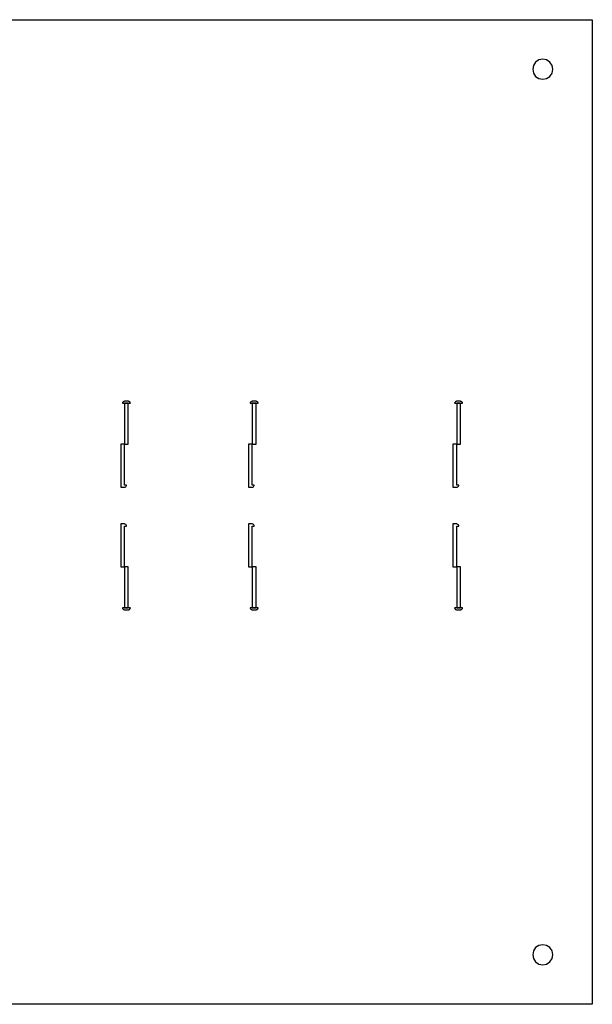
# Model space of a CAD drawing. Header units: metres. Extents: x -111 to 468, y -124 to 121.
# Tile 2 of 3: x 31 to 173, y -124 to 121. Entities that reach past the tile are written whole.
import ezdxf

# ---------------------------------------------------------------- set-up
doc = ezdxf.new("R2010")
doc.units = ezdxf.units.M

msp = doc.modelspace()

# ---------------------------------------------------------------- linework, layer by layer
for points in [[(173.41, -123.91), (-111.21, -123.91), (-111.21, 120.71), (173.41, 120.71), (173.41, -123.91)], [(163.6, 108.4), (163.41, 109.36), (162.87, 110.17), (162.06, 110.71), (161.1, 110.9), (160.14, 110.71), (159.33, 110.17), (158.79, 109.36), (158.6, 108.4), (158.79, 107.44), (159.33, 106.63), (160.14, 106.09), (161.1, 105.9), (162.06, 106.09), (162.87, 106.63), (163.41, 107.44), (163.6, 108.4)], [(56.65, 25.4), (58.6, 25.4), (58.6, 25.43), (58.6, 25.43), (58.59, 25.48), (58.59, 25.48), (58.56, 25.58), (58.56, 25.58), (58.52, 25.67), (58.51, 25.67), (58.45, 25.75), (58.45, 25.75), (58.37, 25.81), (58.37, 25.81), (58.28, 25.86), (58.28, 25.86), (58.19, 25.89), (58.18, 25.89), (58.13, 25.9), (58.13, 25.9), (58.08, 25.9), (57.17, 25.9), (57.12, 25.9), (57.12, 25.9), (57.07, 25.89), (57.07, 25.89), (56.97, 25.86), (56.97, 25.86), (56.88, 25.81), (56.88, 25.81), (56.8, 25.75), (56.8, 25.75), (56.74, 25.67), (56.74, 25.67), (56.69, 25.58), (56.69, 25.58), (56.66, 25.48), (56.66, 25.48), (56.65, 25.43), (56.65, 25.43), (56.65, 25.4)], [(57.17, 15.24), (57.17, 15.24), (58.08, 15.24), (58.09, 15.24), (58.1, 15.25), (58.1, 15.25), (58.1, 15.26), (58.1, 25.38), (58.1, 25.39), (58.1, 25.39), (58.09, 25.4), (58.08, 25.4), (57.17, 25.4), (57.16, 25.4), (57.16, 25.39), (57.15, 25.39), (57.15, 25.38), (57.15, 15.26), (57.15, 15.25), (57.16, 15.25), (57.16, 15.24), (57.17, 15.24), (57.17, 15.24)], [(88.4, 25.4), (90.35, 25.4), (90.35, 25.43), (90.35, 25.43), (90.34, 25.48), (90.34, 25.48), (90.31, 25.58), (90.31, 25.58), (90.27, 25.67), (90.26, 25.67), (90.2, 25.75), (90.2, 25.75), (90.12, 25.81), (90.12, 25.81), (90.03, 25.86), (90.03, 25.86), (89.94, 25.89), (89.93, 25.89), (89.88, 25.9), (89.88, 25.9), (89.83, 25.9), (88.92, 25.9), (88.87, 25.9), (88.87, 25.9), (88.82, 25.89), (88.82, 25.89), (88.72, 25.86), (88.72, 25.86), (88.63, 25.81), (88.63, 25.81), (88.55, 25.75), (88.55, 25.75), (88.49, 25.67), (88.49, 25.67), (88.44, 25.58), (88.44, 25.58), (88.41, 25.48), (88.41, 25.48), (88.4, 25.43), (88.4, 25.43), (88.4, 25.4)], [(88.92, 15.24), (89.83, 15.24), (89.84, 15.24), (89.85, 15.25), (89.85, 15.25), (89.85, 15.26), (89.85, 25.38), (89.85, 25.39), (89.85, 25.39), (89.84, 25.4), (89.83, 25.4), (88.92, 25.4), (88.91, 25.4), (88.91, 25.39), (88.9, 25.39), (88.9, 25.38), (88.9, 15.26), (88.9, 15.25), (88.91, 15.25), (88.91, 15.24), (88.92, 15.24)], [(139.2, 25.4), (141.15, 25.4), (141.15, 25.43), (141.15, 25.43), (141.14, 25.48), (141.14, 25.48), (141.11, 25.58), (141.11, 25.58), (141.07, 25.67), (141.06, 25.67), (141, 25.75), (141, 25.75), (140.92, 25.81), (140.92, 25.81), (140.83, 25.86), (140.83, 25.86), (140.74, 25.89), (140.73, 25.89), (140.68, 25.9), (140.68, 25.9), (140.63, 25.9), (139.72, 25.9), (139.67, 25.9), (139.67, 25.9), (139.62, 25.89), (139.62, 25.89), (139.52, 25.86), (139.52, 25.86), (139.43, 25.81), (139.43, 25.81), (139.35, 25.75), (139.35, 25.75), (139.29, 25.67), (139.29, 25.67), (139.24, 25.58), (139.24, 25.58), (139.21, 25.48), (139.21, 25.48), (139.2, 25.43), (139.2, 25.43), (139.2, 25.4)], [(139.72, 15.24), (139.72, 15.24), (140.63, 15.24), (140.64, 15.24), (140.65, 15.25), (140.65, 15.25), (140.65, 15.26), (140.65, 25.38), (140.65, 25.39), (140.65, 25.39), (140.64, 25.4), (140.63, 25.4), (139.72, 25.4), (139.71, 25.4), (139.71, 25.39), (139.7, 25.39), (139.7, 25.38), (139.7, 15.26), (139.7, 15.25), (139.71, 15.24), (139.71, 15.24), (139.72, 15.24)], [(57.65, 5.08), (57.17, 5.08), (57.16, 5.08), (57.16, 5.09), (57.15, 5.09), (57.15, 5.1), (57.15, 15.22), (57.15, 15.23), (57.14, 15.23), (57.14, 15.24), (57.13, 15.24), (57.13, 15.24), (57.13, 15.24), (56.22, 15.24), (56.21, 15.24), (56.2, 15.23), (56.2, 15.23), (56.2, 15.22), (56.2, 4.58), (56.24, 4.58), (56.24, 4.58), (57.16, 4.58), (57.26, 4.59), (57.26, 4.59), (57.44, 4.67), (57.44, 4.67), (57.58, 4.8), (57.58, 4.8), (57.65, 4.98), (57.65, 4.98), (57.65, 5.08), (57.65, 5.08)], [(89.4, 5.08), (88.92, 5.08), (88.91, 5.08), (88.91, 5.09), (88.9, 5.09), (88.9, 5.1), (88.9, 15.22), (88.9, 15.23), (88.89, 15.23), (88.89, 15.24), (88.88, 15.24), (87.97, 15.24), (87.96, 15.24), (87.95, 15.23), (87.95, 15.23), (87.95, 15.22), (87.95, 4.57), (87.95, 4.57), (87.98, 4.57), (87.98, 4.57), (88.03, 4.58), (88.03, 4.58), (88.91, 4.58), (89.01, 4.59), (89.01, 4.59), (89.19, 4.67), (89.19, 4.67), (89.33, 4.8), (89.33, 4.8), (89.4, 4.98), (89.4, 4.98), (89.4, 5.08)], [(140.2, 5.08), (139.72, 5.08), (139.71, 5.08), (139.71, 5.09), (139.7, 5.09), (139.7, 5.1), (139.7, 15.22), (139.7, 15.23), (139.69, 15.24), (139.69, 15.24), (139.68, 15.24), (139.68, 15.24), (138.77, 15.24), (138.76, 15.24), (138.75, 15.23), (138.75, 15.23), (138.75, 15.22), (138.75, 4.57), (138.75, 4.57), (138.78, 4.57), (138.78, 4.57), (138.83, 4.58), (138.83, 4.58), (139.71, 4.58), (139.81, 4.59), (139.81, 4.59), (139.99, 4.67), (139.99, 4.67), (140.13, 4.8), (140.13, 4.8), (140.2, 4.98), (140.2, 4.98), (140.2, 5.08)], [(56.22, -15.24), (57.13, -15.24), (57.14, -15.24), (57.14, -15.23), (57.15, -15.23), (57.15, -15.22), (57.15, -5.1), (57.15, -5.09), (57.16, -5.09), (57.16, -5.08), (57.17, -5.08), (57.65, -5.08), (57.65, -5.08), (57.65, -4.98), (57.65, -4.98), (57.58, -4.8), (57.58, -4.8), (57.44, -4.67), (57.44, -4.67), (57.26, -4.59), (57.26, -4.59), (57.16, -4.58), (56.24, -4.58), (56.24, -4.58), (56.2, -4.58), (56.2, -15.22), (56.2, -15.23), (56.2, -15.23), (56.21, -15.24), (56.22, -15.24)], [(87.97, -15.24), (88.88, -15.24), (88.89, -15.24), (88.89, -15.23), (88.9, -15.23), (88.9, -15.22), (88.9, -5.1), (88.9, -5.09), (88.91, -5.09), (88.91, -5.08), (88.92, -5.08), (89.4, -5.08), (89.4, -4.98), (89.4, -4.98), (89.33, -4.8), (89.33, -4.8), (89.19, -4.67), (89.19, -4.67), (89.01, -4.59), (89.01, -4.59), (88.91, -4.58), (88.03, -4.58), (88.03, -4.58), (87.98, -4.57), (87.98, -4.57), (87.95, -4.57), (87.95, -4.57), (87.95, -15.22), (87.95, -15.23), (87.95, -15.23), (87.96, -15.24), (87.97, -15.24)], [(138.77, -15.24), (139.68, -15.24), (139.69, -15.24), (139.69, -15.23), (139.7, -15.23), (139.7, -15.22), (139.7, -5.1), (139.7, -5.09), (139.71, -5.09), (139.71, -5.08), (139.72, -5.08), (140.2, -5.08), (140.2, -4.98), (140.2, -4.98), (140.13, -4.8), (140.13, -4.8), (139.99, -4.67), (139.99, -4.67), (139.81, -4.59), (139.81, -4.59), (139.71, -4.58), (138.83, -4.58), (138.83, -4.58), (138.78, -4.57), (138.78, -4.57), (138.75, -4.57), (138.75, -4.57), (138.75, -15.22), (138.75, -15.23), (138.75, -15.23), (138.76, -15.24), (138.77, -15.24)], [(57.15, -15.26), (57.15, -25.38), (57.15, -25.39), (57.16, -25.39), (57.16, -25.4), (57.17, -25.4), (58.08, -25.4), (58.09, -25.4), (58.1, -25.39), (58.1, -25.39), (58.1, -25.38), (58.1, -15.26), (58.1, -15.25), (58.1, -15.25), (58.09, -15.24), (58.08, -15.24), (57.17, -15.24), (57.17, -15.24), (57.17, -15.24), (57.16, -15.24), (57.16, -15.25), (57.15, -15.25), (57.15, -15.26)], [(88.9, -15.26), (88.9, -25.38), (88.9, -25.39), (88.91, -25.39), (88.91, -25.4), (88.92, -25.4), (89.83, -25.4), (89.84, -25.4), (89.85, -25.39), (89.85, -25.39), (89.85, -25.38), (89.85, -15.26), (89.85, -15.25), (89.85, -15.25), (89.84, -15.24), (89.83, -15.24), (88.92, -15.24), (88.91, -15.24), (88.91, -15.25), (88.9, -15.25), (88.9, -15.26)], [(139.7, -15.26), (139.7, -25.38), (139.7, -25.39), (139.71, -25.39), (139.71, -25.4), (139.72, -25.4), (140.63, -25.4), (140.64, -25.4), (140.65, -25.39), (140.65, -25.39), (140.65, -25.38), (140.65, -15.26), (140.65, -15.25), (140.65, -15.25), (140.64, -15.24), (140.63, -15.24), (139.72, -15.24), (139.72, -15.24), (139.71, -15.24), (139.71, -15.24), (139.7, -15.25), (139.7, -15.26)], [(58.6, -25.4), (56.65, -25.4), (56.65, -25.43), (56.65, -25.43), (56.66, -25.48), (56.66, -25.48), (56.69, -25.58), (56.69, -25.58), (56.74, -25.67), (56.74, -25.67), (56.8, -25.75), (56.8, -25.75), (56.88, -25.81), (56.88, -25.81), (56.97, -25.86), (56.97, -25.86), (57.07, -25.89), (57.07, -25.89), (57.12, -25.9), (57.12, -25.9), (57.17, -25.9), (58.08, -25.9), (58.13, -25.9), (58.13, -25.9), (58.18, -25.89), (58.19, -25.89), (58.28, -25.86), (58.28, -25.86), (58.37, -25.81), (58.37, -25.81), (58.45, -25.75), (58.45, -25.75), (58.51, -25.67), (58.52, -25.67), (58.56, -25.58), (58.56, -25.58), (58.59, -25.48), (58.59, -25.48), (58.6, -25.43), (58.6, -25.43), (58.6, -25.4)], [(90.35, -25.4), (88.4, -25.4), (88.4, -25.43), (88.4, -25.43), (88.41, -25.48), (88.41, -25.48), (88.44, -25.58), (88.44, -25.58), (88.49, -25.67), (88.49, -25.67), (88.55, -25.75), (88.55, -25.75), (88.63, -25.81), (88.63, -25.81), (88.72, -25.86), (88.72, -25.86), (88.82, -25.89), (88.82, -25.89), (88.87, -25.9), (88.87, -25.9), (88.92, -25.9), (89.83, -25.9), (89.88, -25.9), (89.88, -25.9), (89.93, -25.89), (89.94, -25.89), (90.03, -25.86), (90.03, -25.86), (90.12, -25.81), (90.12, -25.81), (90.2, -25.75), (90.2, -25.75), (90.26, -25.67), (90.27, -25.67), (90.31, -25.58), (90.31, -25.58), (90.34, -25.48), (90.34, -25.48), (90.35, -25.43), (90.35, -25.43), (90.35, -25.4)], [(141.15, -25.4), (139.2, -25.4), (139.2, -25.43), (139.2, -25.43), (139.21, -25.48), (139.21, -25.48), (139.24, -25.58), (139.24, -25.58), (139.29, -25.67), (139.29, -25.67), (139.35, -25.75), (139.35, -25.75), (139.43, -25.81), (139.43, -25.81), (139.52, -25.86), (139.52, -25.86), (139.62, -25.89), (139.62, -25.89), (139.67, -25.9), (139.67, -25.9), (139.72, -25.9), (140.63, -25.9), (140.68, -25.9), (140.68, -25.9), (140.73, -25.89), (140.74, -25.89), (140.83, -25.86), (140.83, -25.86), (140.92, -25.81), (140.92, -25.81), (141, -25.75), (141, -25.75), (141.06, -25.67), (141.07, -25.67), (141.11, -25.58), (141.11, -25.58), (141.14, -25.48), (141.14, -25.48), (141.15, -25.43), (141.15, -25.43), (141.15, -25.4)], [(163.6, -111.6), (163.41, -110.64), (162.87, -109.83), (162.06, -109.29), (161.1, -109.1), (160.14, -109.29), (159.33, -109.83), (158.79, -110.64), (158.6, -111.6), (158.79, -112.56), (159.33, -113.37), (160.14, -113.91), (161.1, -114.1), (162.06, -113.91), (162.87, -113.37), (163.41, -112.56), (163.6, -111.6)]]:
    msp.add_lwpolyline(points)

doc.saveas('drawing.dxf')
